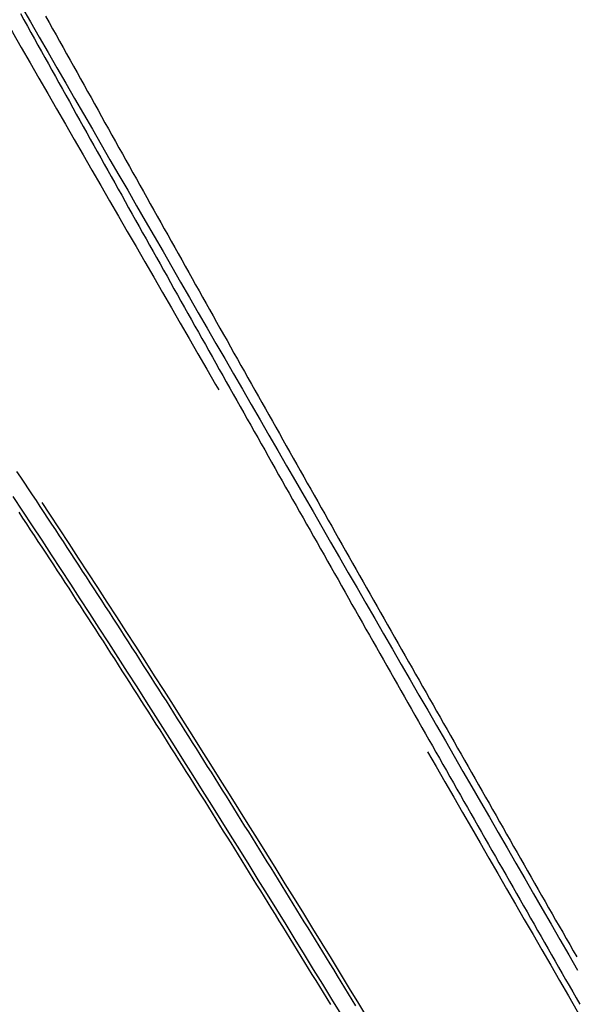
# Model space of a CAD drawing. Header units: metres. Extents: x 209747 to 209830, y 1182430 to 1182564.
# Tile 247 of 256: x 209780.5 to 209788.52, y 1182475.54 to 1182489.71. Entities that reach past the tile are written whole.
import ezdxf

# ---------------------------------------------------------------- set-up
doc = ezdxf.new("R2010")
doc.units = ezdxf.units.M
doc.header["$MEASUREMENT"] = 0
doc.linetypes.add('DGN Style 2', pattern=[15.036391, 9.021834, -6.014556])
doc.layers.get('0').update_dxf_attribs({"color": 254})

# ---------------------------------------------------------------- blocks, each defined once
blk = doc.blocks.new('*U3')
at = {"color": 3, "linetype": 'Continuous'}
for p, q in [((29.613, -9.261), (29.663, -9.352)), ((29.663, -9.352), (29.714, -9.442)), ((29.714, -9.442), (29.764, -9.533)), ((29.764, -9.533), (29.814, -9.624)), ((29.814, -9.624), (29.865, -9.714)), ((29.865, -9.714), (29.915, -9.805)), ((29.915, -9.805), (29.965, -9.895)), ((29.965, -9.895), (30.016, -9.985)), ((30.016, -9.985), (30.066, -10.076)), ((30.066, -10.076), (30.116, -10.166)), ((30.116, -10.166), (30.167, -10.256)), ((30.167, -10.256), (30.217, -10.347)), ((30.217, -10.347), (30.267, -10.437)), ((30.267, -10.437), (30.318, -10.527)), ((30.318, -10.527), (30.368, -10.617)), ((30.368, -10.617), (30.418, -10.708)), ((30.418, -10.708), (30.469, -10.798)), ((30.469, -10.798), (30.519, -10.888)), ((30.519, -10.888), (30.569, -10.978)), ((30.569, -10.978), (30.619, -11.068)), ((30.619, -11.068), (30.67, -11.158)), ((30.67, -11.158), (30.72, -11.248)), ((30.72, -11.248), (30.77, -11.338)), ((30.77, -11.338), (30.82, -11.428)), ((30.82, -11.428), (30.871, -11.518)), ((30.871, -11.518), (30.921, -11.608)), ((30.921, -11.608), (30.971, -11.698)), ((30.971, -11.698), (31.021, -11.787)), ((31.021, -11.787), (31.072, -11.877)), ((31.072, -11.877), (31.122, -11.967)), ((31.122, -11.967), (31.172, -12.057)), ((31.172, -12.057), (31.222, -12.147)), ((31.222, -12.147), (31.273, -12.236)), ((31.273, -12.236), (31.323, -12.326)), ((31.323, -12.326), (31.373, -12.416)), ((31.373, -12.416), (31.423, -12.505)), ((31.423, -12.505), (31.473, -12.595)), ((31.473, -12.595), (31.524, -12.685)), ((31.524, -12.685), (31.574, -12.774)), ((31.574, -12.774), (31.624, -12.864)), ((31.624, -12.864), (31.674, -12.953)), ((31.674, -12.953), (31.725, -13.043)), ((31.725, -13.043), (31.775, -13.133)), ((31.775, -13.133), (31.825, -13.222)), ((31.825, -13.222), (31.875, -13.312)), ((31.875, -13.312), (31.926, -13.401)), ((31.926, -13.401), (31.976, -13.49)), ((31.976, -13.49), (32.026, -13.58)), ((32.026, -13.58), (32.076, -13.669)), ((32.076, -13.669), (32.126, -13.759)), ((32.126, -13.759), (32.177, -13.848)), ((32.177, -13.848), (32.227, -13.937)), ((32.227, -13.937), (32.277, -14.027)), ((32.277, -14.027), (32.327, -14.116)), ((32.327, -14.116), (32.378, -14.205)), ((32.378, -14.205), (32.428, -14.295)), ((32.428, -14.295), (32.478, -14.384)), ((32.478, -14.384), (32.528, -14.473)), ((32.528, -14.473), (32.579, -14.562)), ((32.579, -14.562), (32.629, -14.652)), ((32.629, -14.652), (32.679, -14.741)), ((32.679, -14.741), (32.729, -14.83)), ((32.729, -14.83), (32.78, -14.919)), ((32.78, -14.919), (32.83, -15.008)), ((32.83, -15.008), (32.88, -15.098)), ((32.88, -15.098), (32.93, -15.187)), ((32.93, -15.187), (32.981, -15.276)), ((32.981, -15.276), (33.031, -15.365)), ((33.031, -15.365), (33.081, -15.454)), ((33.081, -15.454), (33.132, -15.543)), ((33.132, -15.543), (33.182, -15.632)), ((33.182, -15.632), (33.232, -15.721)), ((33.232, -15.721), (33.282, -15.81)), ((29.619, -15.937), (29.563, -15.853)), ((33.282, -15.81), (33.333, -15.899)), ((29.675, -16.021), (29.619, -15.937)), ((33.333, -15.899), (33.383, -15.988)), ((33.383, -15.988), (33.433, -16.077)), ((29.731, -16.105), (29.675, -16.021)), ((29.787, -16.189), (29.731, -16.105)), ((33.433, -16.077), (33.484, -16.166)), ((29.843, -16.273), (29.787, -16.189)), ((29.899, -16.357), (29.843, -16.273)), ((33.484, -16.166), (33.534, -16.255)), ((33.534, -16.255), (33.584, -16.344)), ((29.955, -16.442), (29.899, -16.357)), ((30.01, -16.526), (29.955, -16.442)), ((33.584, -16.344), (33.634, -16.433)), ((33.634, -16.433), (33.685, -16.522)), ((30.066, -16.61), (30.01, -16.526)), ((33.685, -16.522), (33.735, -16.611)), ((30.122, -16.695), (30.066, -16.61)), ((30.177, -16.779), (30.122, -16.695)), ((33.735, -16.611), (33.785, -16.7)), ((33.785, -16.7), (33.836, -16.789)), ((30.233, -16.863), (30.177, -16.779)), ((30.288, -16.948), (30.233, -16.863)), ((33.836, -16.789), (33.886, -16.877)), ((30.343, -17.032), (30.288, -16.948)), ((33.886, -16.877), (33.936, -16.966)), ((33.936, -16.966), (33.987, -17.055)), ((30.399, -17.117), (30.343, -17.032)), ((30.454, -17.201), (30.399, -17.117)), ((33.987, -17.055), (34.037, -17.144)), ((34.037, -17.144), (34.087, -17.233)), ((30.509, -17.286), (30.454, -17.201)), ((30.565, -17.371), (30.509, -17.286)), ((34.087, -17.233), (34.138, -17.322)), ((30.62, -17.456), (30.565, -17.371)), ((34.138, -17.322), (34.188, -17.41)), ((34.188, -17.41), (34.238, -17.499)), ((30.675, -17.54), (30.62, -17.456)), ((30.73, -17.625), (30.675, -17.54)), ((34.238, -17.499), (34.289, -17.588)), ((30.785, -17.71), (30.73, -17.625)), ((30.84, -17.795), (30.785, -17.71)), ((34.289, -17.588), (34.339, -17.677)), ((34.339, -17.677), (34.389, -17.766)), ((30.895, -17.88), (30.84, -17.795)), ((34.389, -17.766), (34.44, -17.854)), ((34.44, -17.854), (34.49, -17.943)), ((30.95, -17.965), (30.895, -17.88)), ((31.005, -18.05), (30.95, -17.965)), ((34.49, -17.943), (34.54, -18.032)), ((31.06, -18.135), (31.005, -18.05)), ((31.114, -18.22), (31.06, -18.135)), ((34.54, -18.032), (34.591, -18.121)), ((34.591, -18.121), (34.641, -18.209)), ((31.169, -18.305), (31.114, -18.22)), ((34.641, -18.209), (34.691, -18.298)), ((31.224, -18.39), (31.169, -18.305)), ((31.279, -18.475), (31.224, -18.39)), ((34.691, -18.298), (34.742, -18.387)), ((34.742, -18.387), (34.792, -18.475)), ((31.333, -18.56), (31.279, -18.475)), ((31.388, -18.645), (31.333, -18.56)), ((34.792, -18.475), (34.843, -18.564)), ((34.843, -18.564), (34.893, -18.653)), ((31.442, -18.731), (31.388, -18.645)), ((34.893, -18.653), (34.943, -18.741)), ((31.497, -18.816), (31.442, -18.731)), ((31.551, -18.901), (31.497, -18.816)), ((34.943, -18.741), (34.994, -18.83)), ((34.994, -18.83), (35.044, -18.919)), ((31.606, -18.986), (31.551, -18.901)), ((31.66, -19.072), (31.606, -18.986)), ((35.044, -18.919), (35.095, -19.007)), ((31.715, -19.157), (31.66, -19.072)), ((35.095, -19.007), (35.145, -19.096)), ((35.145, -19.096), (35.195, -19.185)), ((31.769, -19.243), (31.715, -19.157)), ((31.823, -19.328), (31.769, -19.243)), ((35.195, -19.185), (35.246, -19.273)), ((35.246, -19.273), (35.296, -19.362)), ((31.877, -19.414), (31.823, -19.328)), ((31.932, -19.499), (31.877, -19.414)), ((35.296, -19.362), (35.347, -19.45)), ((31.986, -19.585), (31.932, -19.499)), ((35.347, -19.45), (35.397, -19.539)), ((35.397, -19.539), (35.447, -19.628)), ((32.04, -19.67), (31.986, -19.585)), ((32.094, -19.756), (32.04, -19.67)), ((35.447, -19.628), (35.498, -19.716)), ((32.148, -19.841), (32.094, -19.756)), ((32.202, -19.927), (32.148, -19.841)), ((35.498, -19.716), (35.548, -19.805)), ((35.548, -19.805), (35.599, -19.893)), ((32.256, -20.013), (32.202, -19.927)), ((35.599, -19.893), (35.649, -19.982)), ((35.649, -19.982), (35.7, -20.071)), ((32.31, -20.098), (32.256, -20.013)), ((32.364, -20.184), (32.31, -20.098)), ((35.7, -20.071), (35.75, -20.159)), ((32.418, -20.27), (32.364, -20.184)), ((32.472, -20.356), (32.418, -20.27)), ((35.75, -20.159), (35.801, -20.248)), ((35.801, -20.248), (35.851, -20.336)), ((32.526, -20.441), (32.472, -20.356)), ((35.851, -20.336), (35.902, -20.425)), ((32.58, -20.527), (32.526, -20.441)), ((32.633, -20.613), (32.58, -20.527)), ((35.902, -20.425), (35.952, -20.513)), ((35.952, -20.513), (36.002, -20.602)), ((32.687, -20.699), (32.633, -20.613)), ((36.002, -20.602), (36.053, -20.69)), ((36.053, -20.69), (36.103, -20.779)), ((32.741, -20.785), (32.687, -20.699)), ((32.794, -20.871), (32.741, -20.785)), ((36.103, -20.779), (36.154, -20.867)), ((32.848, -20.957), (32.794, -20.871)), ((32.902, -21.043), (32.848, -20.957)), ((36.154, -20.867), (36.204, -20.956)), ((36.204, -20.956), (36.255, -21.044)), ((32.955, -21.129), (32.902, -21.043)), ((36.255, -21.044), (36.305, -21.133)), ((33.009, -21.215), (32.955, -21.129)), ((33.062, -21.301), (33.009, -21.215)), ((36.305, -21.133), (36.356, -21.221)), ((36.356, -21.221), (36.406, -21.31)), ((33.116, -21.387), (33.062, -21.301)), ((33.169, -21.473), (33.116, -21.387)), ((36.406, -21.31), (36.457, -21.398)), ((36.457, -21.398), (36.507, -21.487)), ((33.223, -21.559), (33.169, -21.473)), ((36.507, -21.487), (36.558, -21.575)), ((33.276, -21.645), (33.223, -21.559)), ((33.33, -21.731), (33.276, -21.645)), ((36.558, -21.575), (36.608, -21.664)), ((36.608, -21.664), (36.659, -21.752)), ((33.383, -21.817), (33.33, -21.731)), ((33.436, -21.903), (33.383, -21.817)), ((36.659, -21.752), (36.709, -21.841)), ((33.49, -21.99), (33.436, -21.903)), ((36.709, -21.841), (36.76, -21.929)), ((36.76, -21.929), (36.81, -22.018)), ((33.543, -22.076), (33.49, -21.99)), ((33.596, -22.162), (33.543, -22.076)), ((36.81, -22.018), (36.861, -22.106)), ((36.861, -22.106), (36.911, -22.194)), ((33.649, -22.248), (33.596, -22.162)), ((33.702, -22.335), (33.649, -22.248)), ((36.911, -22.194), (36.962, -22.283)), ((33.756, -22.421), (33.702, -22.335)), ((36.962, -22.283), (37.013, -22.371)), ((37.013, -22.371), (37.063, -22.46)), ((33.809, -22.507), (33.756, -22.421)), ((33.862, -22.594), (33.809, -22.507)), ((37.063, -22.46), (37.114, -22.548)), ((33.915, -22.68), (33.862, -22.594)), ((33.968, -22.766), (33.915, -22.68)), ((37.114, -22.548), (37.164, -22.636)), ((37.164, -22.636), (37.215, -22.725)), ((34.021, -22.853), (33.968, -22.766)), ((37.215, -22.725), (37.265, -22.813)), ((37.265, -22.813), (37.316, -22.902)), ((34.074, -22.939), (34.021, -22.853)), ((34.127, -23.025), (34.074, -22.939)), ((37.316, -22.902), (37.366, -22.99)), ((34.18, -23.112), (34.127, -23.025)), ((37.366, -22.99), (37.417, -23.078)), ((37.417, -23.078), (37.467, -23.167)), ((34.233, -23.198), (34.18, -23.112)), ((34.286, -23.285), (34.233, -23.198)), ((37.467, -23.167), (37.518, -23.255)), ((34.339, -23.371), (34.286, -23.285)), ((34.392, -23.458), (34.339, -23.371)), ((37.518, -23.255), (37.569, -23.343)), ((37.569, -23.343), (37.619, -23.432)), ((34.445, -23.544), (34.392, -23.458)), ((37.619, -23.432), (37.67, -23.52))]:
    blk.add_line(p, q, dxfattribs=at)
at = {"color": 40, "linetype": 'Continuous'}
for p, q in [((29.976, -9.297), (30.026, -9.387)), ((30.026, -9.387), (30.076, -9.478)), ((30.076, -9.478), (30.127, -9.568)), ((30.127, -9.568), (30.177, -9.659)), ((30.177, -9.659), (30.228, -9.749)), ((30.228, -9.749), (30.278, -9.839)), ((30.278, -9.839), (30.328, -9.93)), ((30.328, -9.93), (30.378, -10.02)), ((30.378, -10.02), (30.429, -10.11)), ((30.429, -10.11), (30.479, -10.201)), ((30.479, -10.201), (30.529, -10.291)), ((30.529, -10.291), (30.58, -10.381)), ((30.58, -10.381), (30.63, -10.471)), ((30.63, -10.471), (30.68, -10.561)), ((30.68, -10.561), (30.731, -10.652)), ((30.731, -10.652), (30.781, -10.742)), ((30.781, -10.742), (30.831, -10.832)), ((30.831, -10.832), (30.881, -10.922)), ((30.881, -10.922), (30.932, -11.012)), ((30.932, -11.012), (30.982, -11.102)), ((30.982, -11.102), (31.032, -11.192)), ((31.032, -11.192), (31.082, -11.282)), ((31.082, -11.282), (31.133, -11.371)), ((31.133, -11.371), (31.183, -11.461)), ((31.183, -11.461), (31.233, -11.551)), ((31.233, -11.551), (31.283, -11.641)), ((31.283, -11.641), (31.333, -11.731)), ((31.333, -11.731), (31.384, -11.821)), ((31.384, -11.821), (31.434, -11.91)), ((31.434, -11.91), (31.484, -12)), ((31.484, -12), (31.534, -12.09)), ((31.534, -12.09), (31.585, -12.179)), ((31.585, -12.179), (31.635, -12.269)), ((31.635, -12.269), (31.685, -12.359)), ((31.685, -12.359), (31.735, -12.448)), ((31.735, -12.448), (31.785, -12.538)), ((31.785, -12.538), (31.836, -12.628)), ((31.836, -12.628), (31.886, -12.717)), ((31.886, -12.717), (31.936, -12.807)), ((31.936, -12.807), (31.986, -12.896)), ((31.986, -12.896), (32.037, -12.986)), ((32.037, -12.986), (32.087, -13.075)), ((32.087, -13.075), (32.137, -13.165)), ((32.137, -13.165), (32.187, -13.254)), ((32.187, -13.254), (32.237, -13.344)), ((32.237, -13.344), (32.288, -13.433)), ((32.288, -13.433), (32.338, -13.522)), ((32.338, -13.522), (32.388, -13.612)), ((32.388, -13.612), (32.438, -13.701)), ((32.438, -13.701), (32.488, -13.79)), ((32.488, -13.79), (32.539, -13.88)), ((32.539, -13.88), (32.589, -13.969)), ((32.589, -13.969), (32.639, -14.058)), ((32.639, -14.058), (32.689, -14.148)), ((32.689, -14.148), (32.74, -14.237)), ((32.74, -14.237), (32.79, -14.326)), ((32.79, -14.326), (32.84, -14.415)), ((32.84, -14.415), (32.89, -14.504)), ((32.89, -14.504), (32.941, -14.594)), ((32.941, -14.594), (32.991, -14.683)), ((32.991, -14.683), (33.041, -14.772)), ((33.041, -14.772), (33.091, -14.861)), ((33.091, -14.861), (33.142, -14.95)), ((33.142, -14.95), (33.192, -15.039)), ((33.192, -15.039), (33.242, -15.128)), ((33.242, -15.128), (33.292, -15.217)), ((33.292, -15.217), (33.343, -15.307)), ((33.343, -15.307), (33.393, -15.396)), ((33.393, -15.396), (33.443, -15.485)), ((33.443, -15.485), (33.493, -15.574)), ((33.493, -15.574), (33.544, -15.663)), ((33.544, -15.663), (33.594, -15.752)), ((33.594, -15.752), (33.644, -15.841)), ((33.644, -15.841), (33.694, -15.93)), ((33.694, -15.93), (33.745, -16.019)), ((33.745, -16.019), (33.795, -16.107)), ((33.795, -16.107), (33.845, -16.196)), ((33.845, -16.196), (33.896, -16.285)), ((33.896, -16.285), (33.946, -16.374)), ((29.649, -16.523), (29.593, -16.439)), ((33.946, -16.374), (33.996, -16.463)), ((29.704, -16.607), (29.649, -16.523)), ((33.996, -16.463), (34.046, -16.552)), ((34.046, -16.552), (34.097, -16.641)), ((29.76, -16.691), (29.704, -16.607)), ((29.815, -16.775), (29.76, -16.691)), ((34.097, -16.641), (34.147, -16.73)), ((29.871, -16.859), (29.815, -16.775)), ((29.926, -16.944), (29.871, -16.859)), ((34.147, -16.73), (34.197, -16.818)), ((34.197, -16.818), (34.248, -16.907)), ((29.982, -17.028), (29.926, -16.944)), ((34.248, -16.907), (34.298, -16.996)), ((34.298, -16.996), (34.348, -17.085)), ((30.037, -17.112), (29.982, -17.028)), ((30.092, -17.197), (30.037, -17.112)), ((34.348, -17.085), (34.399, -17.174)), ((30.148, -17.281), (30.092, -17.197)), ((30.203, -17.366), (30.148, -17.281)), ((34.399, -17.174), (34.449, -17.263)), ((34.449, -17.263), (34.499, -17.351)), ((30.258, -17.45), (30.203, -17.366)), ((34.499, -17.351), (34.55, -17.44)), ((30.313, -17.535), (30.258, -17.45)), ((30.368, -17.619), (30.313, -17.535)), ((34.55, -17.44), (34.6, -17.529)), ((34.6, -17.529), (34.65, -17.618)), ((30.423, -17.704), (30.368, -17.619)), ((30.478, -17.788), (30.423, -17.704)), ((34.65, -17.618), (34.701, -17.706)), ((34.701, -17.706), (34.751, -17.795)), ((30.533, -17.873), (30.478, -17.788)), ((34.751, -17.795), (34.801, -17.884)), ((30.588, -17.958), (30.533, -17.873)), ((30.643, -18.043), (30.588, -17.958)), ((34.801, -17.884), (34.852, -17.972)), ((34.852, -17.972), (34.902, -18.061)), ((30.698, -18.127), (30.643, -18.043)), ((30.753, -18.212), (30.698, -18.127)), ((34.902, -18.061), (34.952, -18.15)), ((30.808, -18.297), (30.753, -18.212)), ((34.952, -18.15), (35.003, -18.239)), ((35.003, -18.239), (35.053, -18.327)), ((30.862, -18.382), (30.808, -18.297)), ((30.917, -18.467), (30.862, -18.382)), ((35.053, -18.327), (35.103, -18.416)), ((35.103, -18.416), (35.154, -18.505)), ((30.972, -18.552), (30.917, -18.467)), ((31.026, -18.637), (30.972, -18.552)), ((35.154, -18.505), (35.204, -18.593)), ((31.081, -18.722), (31.026, -18.637)), ((35.204, -18.593), (35.255, -18.682)), ((35.255, -18.682), (35.305, -18.77)), ((31.135, -18.807), (31.081, -18.722)), ((31.19, -18.892), (31.135, -18.807)), ((35.305, -18.77), (35.355, -18.859)), ((31.244, -18.977), (31.19, -18.892)), ((31.298, -19.063), (31.244, -18.977)), ((35.355, -18.859), (35.406, -18.948)), ((35.406, -18.948), (35.456, -19.036)), ((31.353, -19.148), (31.298, -19.063)), ((35.456, -19.036), (35.507, -19.125)), ((35.507, -19.125), (35.557, -19.214)), ((31.407, -19.233), (31.353, -19.148)), ((31.461, -19.318), (31.407, -19.233)), ((35.557, -19.214), (35.607, -19.302)), ((31.516, -19.404), (31.461, -19.318)), ((31.57, -19.489), (31.516, -19.404)), ((35.607, -19.302), (35.658, -19.391)), ((35.658, -19.391), (35.708, -19.479)), ((31.624, -19.574), (31.57, -19.489)), ((35.708, -19.479), (35.759, -19.568)), ((31.678, -19.66), (31.624, -19.574)), ((31.732, -19.745), (31.678, -19.66)), ((35.759, -19.568), (35.809, -19.656)), ((35.809, -19.656), (35.859, -19.745)), ((31.786, -19.831), (31.732, -19.745)), ((31.84, -19.916), (31.786, -19.831)), ((35.859, -19.745), (35.91, -19.834)), ((35.91, -19.834), (35.96, -19.922)), ((31.894, -20.002), (31.84, -19.916)), ((35.96, -19.922), (36.011, -20.011)), ((31.948, -20.087), (31.894, -20.002)), ((32.002, -20.173), (31.948, -20.087)), ((36.011, -20.011), (36.061, -20.099)), ((36.061, -20.099), (36.112, -20.188)), ((32.056, -20.258), (32.002, -20.173)), ((32.11, -20.344), (32.056, -20.258)), ((36.112, -20.188), (36.162, -20.276)), ((32.164, -20.429), (32.11, -20.344)), ((36.162, -20.276), (36.213, -20.365)), ((36.213, -20.365), (36.263, -20.453)), ((32.218, -20.515), (32.164, -20.429)), ((32.272, -20.601), (32.218, -20.515)), ((36.263, -20.453), (36.314, -20.542)), ((36.314, -20.542), (36.364, -20.63)), ((32.325, -20.687), (32.272, -20.601)), ((32.379, -20.772), (32.325, -20.687)), ((36.364, -20.63), (36.414, -20.719)), ((32.433, -20.858), (32.379, -20.772)), ((36.414, -20.719), (36.465, -20.807)), ((36.465, -20.807), (36.515, -20.896)), ((32.486, -20.944), (32.433, -20.858)), ((32.54, -21.03), (32.486, -20.944)), ((36.515, -20.896), (36.566, -20.984)), ((32.594, -21.116), (32.54, -21.03)), ((32.647, -21.201), (32.594, -21.116)), ((36.566, -20.984), (36.616, -21.073)), ((36.616, -21.073), (36.667, -21.161)), ((32.701, -21.287), (32.647, -21.201)), ((36.667, -21.161), (36.717, -21.25)), ((36.717, -21.25), (36.768, -21.338)), ((32.754, -21.373), (32.701, -21.287)), ((32.808, -21.459), (32.754, -21.373)), ((36.768, -21.338), (36.818, -21.427)), ((32.861, -21.545), (32.808, -21.459)), ((32.914, -21.631), (32.861, -21.545)), ((36.818, -21.427), (36.869, -21.515)), ((36.869, -21.515), (36.919, -21.603)), ((32.968, -21.717), (32.914, -21.631)), ((36.919, -21.603), (36.97, -21.692)), ((33.021, -21.803), (32.968, -21.717)), ((33.074, -21.889), (33.021, -21.803)), ((36.97, -21.692), (37.02, -21.78)), ((37.02, -21.78), (37.071, -21.869)), ((33.128, -21.975), (33.074, -21.889)), ((37.071, -21.869), (37.121, -21.957)), ((37.121, -21.957), (37.172, -22.046)), ((33.181, -22.061), (33.128, -21.975)), ((33.234, -22.147), (33.181, -22.061)), ((37.172, -22.046), (37.222, -22.134)), ((33.288, -22.233), (33.234, -22.147)), ((33.341, -22.32), (33.288, -22.233)), ((37.222, -22.134), (37.273, -22.222)), ((37.273, -22.222), (37.323, -22.311)), ((33.394, -22.406), (33.341, -22.32)), ((37.323, -22.311), (37.374, -22.399)), ((33.447, -22.492), (33.394, -22.406)), ((33.5, -22.578), (33.447, -22.492)), ((37.374, -22.399), (37.425, -22.487)), ((37.425, -22.487), (37.475, -22.576)), ((33.553, -22.664), (33.5, -22.578)), ((33.606, -22.751), (33.553, -22.664)), ((37.475, -22.576), (37.526, -22.664)), ((37.526, -22.664), (37.576, -22.753)), ((33.659, -22.837), (33.606, -22.751)), ((37.576, -22.753), (37.627, -22.841)), ((33.712, -22.923), (33.659, -22.837)), ((33.765, -23.009), (33.712, -22.923)), ((33.818, -23.096), (33.765, -23.009)), ((33.871, -23.182), (33.818, -23.096)), ((33.924, -23.269), (33.871, -23.182)), ((33.977, -23.355), (33.924, -23.269)), ((34.03, -23.441), (33.977, -23.355)), ((34.083, -23.528), (34.03, -23.441))]:
    blk.add_line(p, q, dxfattribs=at)
blk = doc.blocks.new('ATTEMP')
at = {"color": 5, "linetype": 'Continuous', "flags": 128}
for points in [[(19.15, -9.159), (19.277, -9.379), (19.405, -9.6), (19.532, -9.821), (19.659, -10.041), (19.787, -10.262), (19.914, -10.482), (20.041, -10.703), (20.169, -10.923), (20.296, -11.144), (20.423, -11.364), (20.551, -11.585), (20.678, -11.805), (20.805, -12.026), (20.932, -12.246), (21.06, -12.466), (21.187, -12.687), (21.314, -12.907), (21.441, -13.127), (21.568, -13.347), (21.695, -13.568), (21.823, -13.788), (21.95, -14.008), (22.077, -14.228), (22.204, -14.449), (22.331, -14.669), (22.458, -14.889), (22.585, -15.109), (22.713, -15.329), (22.84, -15.549), (22.967, -15.77), (23.094, -15.99), (23.221, -16.21), (23.348, -16.43), (23.475, -16.65), (23.602, -16.87), (23.729, -17.09), (23.856, -17.31), (23.983, -17.53), (24.11, -17.75), (24.237, -17.971), (24.365, -18.191), (24.492, -18.411), (24.619, -18.631), (24.746, -18.851), (24.873, -19.071), (25, -19.291), (25.127, -19.511), (25.254, -19.731), (25.381, -19.951), (25.508, -20.171), (25.635, -20.391), (25.762, -20.611), (25.889, -20.831), (26.016, -21.051), (26.143, -21.271), (26.27, -21.491), (26.397, -21.711), (26.524, -21.931), (26.651, -22.151), (26.778, -22.371), (26.905, -22.591), (27.032, -22.811), (27.159, -23.031)], [(19.024, -16.215), (19.163, -16.424), (19.302, -16.633), (19.44, -16.843), (19.578, -17.053), (19.716, -17.263), (19.853, -17.474), (19.991, -17.685), (20.128, -17.896), (20.264, -18.107), (20.401, -18.319), (20.537, -18.53), (20.673, -18.742), (20.809, -18.954), (20.944, -19.167), (21.08, -19.38), (21.215, -19.592), (21.35, -19.805), (21.484, -20.019), (21.619, -20.232), (21.753, -20.446), (21.887, -20.659), (22.021, -20.873), (22.155, -21.087), (22.288, -21.302), (22.422, -21.516), (22.555, -21.731), (22.688, -21.945), (22.821, -22.16), (22.954, -22.375), (23.086, -22.59), (23.219, -22.806), (23.351, -23.021), (23.483, -23.236), (23.615, -23.452), (23.747, -23.668)]]:
    blk.add_lwpolyline(points, dxfattribs=at)
at = {"color": 1, "linetype": 'DGN Style 2', "flags": 128}
blk.add_lwpolyline([(-11.705, 0.001), (-11.702, 0.261), (-11.692, 0.522), (-11.677, 0.785), (-11.655, 1.047), (-11.626, 1.311), (-11.592, 1.574), (-11.551, 1.837), (-11.503, 2.1), (-11.45, 2.362), (-11.39, 2.624), (-11.324, 2.885), (-11.252, 3.145), (-11.174, 3.403), (-11.089, 3.661), (-10.999, 3.916), (-10.902, 4.17), (-10.799, 4.423), (-10.691, 4.673), (-10.576, 4.921), (-10.455, 5.166), (-10.329, 5.409), (-10.197, 5.649), (-10.059, 5.887), (-9.915, 6.121), (-9.766, 6.352), (-9.611, 6.58), (-9.451, 6.804), (-9.285, 7.025), (-9.114, 7.242), (-8.938, 7.455), (-8.757, 7.664), (-8.571, 7.869), (-8.379, 8.07), (-8.184, 8.266), (-7.983, 8.457), (-7.778, 8.644), (-7.568, 8.826), (-7.354, 9.003), (-7.136, 9.175), (-6.913, 9.342), (-6.687, 9.504), (-6.456, 9.66), (-6.222, 9.811), (-5.985, 9.956), (-5.743, 10.096), (-5.499, 10.23), (-5.251, 10.358), (-5, 10.48), (-4.747, 10.596), (-4.49, 10.706), (-4.231, 10.81), (-3.97, 10.908), (-3.706, 10.999), (-3.44, 11.085), (-3.171, 11.163), (-2.901, 11.236), (-2.63, 11.302), (-2.356, 11.361), (-2.082, 11.414), (-1.806, 11.46), (-1.529, 11.5), (-1.251, 11.532), (-0.972, 11.559), (-0.693, 11.578), (-0.414, 11.591), (-0.134, 11.597), (0.146, 11.596), (0.426, 11.589), (0.706, 11.575), (0.985, 11.554), (1.264, 11.526), (1.542, 11.492), (1.819, 11.451), (2.096, 11.403), (2.37, 11.349), (2.644, 11.288), (2.916, 11.22), (3.186, 11.146), (3.455, 11.066), (3.721, 10.979), (3.986, 10.885), (4.248, 10.785), (4.507, 10.679), (4.764, 10.567), (5.018, 10.448), (5.27, 10.323), (5.518, 10.193), (5.763, 10.056), (6.004, 9.913), (6.242, 9.765), (6.477, 9.611), (6.707, 9.451), (6.934, 9.286), (7.157, 9.115), (7.375, 8.939), (7.589, 8.758), (7.799, 8.571), (8.004, 8.38), (8.205, 8.183), (8.4, 7.982), (8.591, 7.776), (8.777, 7.566), (8.957, 7.351), (9.133, 7.132), (9.303, 6.909), (9.467, 6.681), (9.626, 6.45), (9.779, 6.215), (9.926, 5.983), (10.072, 5.75), (10.217, 5.518), (10.361, 5.286), (10.504, 5.054), (10.646, 4.823), (10.787, 4.592), (10.927, 4.361), (11.067, 4.13), (11.206, 3.9), (11.344, 3.67), (11.481, 3.44), (11.618, 3.21), (11.754, 2.981), (11.89, 2.753), (12.025, 2.524), (12.16, 2.296), (12.294, 2.068), (12.428, 1.841), (12.562, 1.613), (12.695, 1.386), (12.828, 1.16), (12.96, 0.933), (13.092, 0.707), (13.224, 0.481), (13.356, 0.255), (13.487, 0.03), (13.618, -0.195), (13.749, -0.42), (13.88, -0.645), (14.01, -0.87), (14.14, -1.094), (14.27, -1.318), (14.4, -1.542), (14.53, -1.766), (14.66, -1.99), (14.789, -2.213), (14.918, -2.436), (15.048, -2.659), (15.177, -2.883), (15.306, -3.105), (15.435, -3.328), (15.563, -3.551), (15.692, -3.773), (15.821, -3.996), (15.949, -4.218), (16.078, -4.44), (16.206, -4.662), (16.334, -4.884), (16.462, -5.106), (16.591, -5.328), (16.719, -5.55), (16.847, -5.771), (16.975, -5.993), (17.103, -6.214), (17.231, -6.436), (17.358, -6.657), (17.486, -6.878), (17.614, -7.099), (17.742, -7.321), (17.87, -7.542), (17.997, -7.763), (18.125, -7.984), (18.252, -8.205), (18.38, -8.426), (18.508, -8.646), (18.635, -8.867), (18.762, -9.088), (18.89, -9.309), (19.017, -9.529), (19.145, -9.75), (19.272, -9.971), (19.4, -10.191), (19.527, -10.412), (19.654, -10.632), (19.782, -10.853), (19.909, -11.073), (20.036, -11.294), (20.163, -11.514), (20.291, -11.735), (20.418, -11.955), (20.545, -12.176), (20.672, -12.396), (20.8, -12.616), (20.927, -12.837), (21.054, -13.057), (21.181, -13.277), (21.308, -13.497), (21.436, -13.718), (21.563, -13.938), (21.69, -14.158), (21.817, -14.378), (21.944, -14.599), (22.071, -14.819), (22.198, -15.039), (22.326, -15.259), (22.453, -15.479), (22.58, -15.699), (22.707, -15.92), (22.834, -16.14), (22.961, -16.36), (23.088, -16.58), (23.215, -16.8), (23.342, -17.02), (23.469, -17.24), (23.596, -17.46), (23.724, -17.68), (23.851, -17.9), (23.978, -18.121), (24.105, -18.341), (24.232, -18.561), (24.359, -18.781), (24.486, -19.001), (24.613, -19.221), (24.74, -19.441), (24.867, -19.661), (24.994, -19.881), (25.121, -20.101), (25.248, -20.321), (25.375, -20.541), (25.502, -20.761), (25.629, -20.981), (25.756, -21.201), (25.883, -21.421), (26.01, -21.641), (26.137, -21.861), (26.264, -22.081), (26.391, -22.301), (26.518, -22.521), (26.645, -22.741), (26.772, -22.961), (26.899, -23.181), (27.026, -23.401), (27.153, -23.621), (27.28, -23.841), (27.407, -24.061), (27.534, -24.281), (27.661, -24.501), (27.788, -24.721), (27.915, -24.941), (28.042, -25.161), (28.169, -25.381), (28.296, -25.601), (28.423, -25.821), (28.55, -26.041), (28.677, -26.261), (28.804, -26.481), (28.931, -26.701), (29.058, -26.921), (29.185, -27.141), (29.312, -27.361), (29.439, -27.581), (29.566, -27.801), (29.693, -28.021), (29.82, -28.241), (29.947, -28.461), (30.074, -28.681), (30.201, -28.9), (30.328, -29.12), (30.455, -29.34), (30.582, -29.56), (30.709, -29.78), (30.836, -30), (30.963, -30.22), (31.09, -30.44), (31.217, -30.66), (31.344, -30.88), (31.471, -31.1), (31.598, -31.32), (31.725, -31.54), (31.852, -31.76), (31.979, -31.98), (32.106, -32.2), (32.233, -32.42), (32.36, -32.64), (32.487, -32.86), (32.614, -33.08), (32.741, -33.3), (32.868, -33.52), (32.995, -33.74), (33.122, -33.96), (33.249, -34.18), (33.376, -34.4), (33.503, -34.62), (33.63, -34.839), (33.757, -35.059), (33.884, -35.279), (34.011, -35.499), (34.138, -35.719), (34.265, -35.939), (34.392, -36.159), (34.519, -36.379), (34.646, -36.599), (34.773, -36.819), (34.9, -37.039), (35.027, -37.259), (35.154, -37.479), (35.281, -37.699), (35.408, -37.919), (35.535, -38.139), (35.662, -38.359), (35.789, -38.579), (35.916, -38.799), (36.043, -39.019), (36.17, -39.239), (36.297, -39.459), (36.424, -39.679), (36.551, -39.899), (36.678, -40.118), (36.805, -40.338), (36.932, -40.558), (37.059, -40.778), (37.186, -40.998), (37.313, -41.218), (37.44, -41.438), (37.567, -41.658), (37.694, -41.878), (37.821, -42.098), (37.948, -42.318), (38.075, -42.538), (38.202, -42.758), (38.329, -42.978), (38.456, -43.198), (38.583, -43.418), (38.71, -43.638), (38.837, -43.858), (38.964, -44.078), (39.091, -44.298), (39.218, -44.518), (39.345, -44.738), (39.472, -44.958), (39.599, -45.178), (39.726, -45.397), (39.853, -45.617), (39.98, -45.837), (40.107, -46.057), (40.234, -46.277), (40.361, -46.497), (40.488, -46.717), (40.615, -46.937), (40.742, -47.157), (40.869, -47.377), (40.996, -47.597), (41.123, -47.817), (41.25, -48.037), (41.377, -48.257), (41.504, -48.477), (41.631, -48.697), (41.758, -48.917), (41.885, -49.137), (42.012, -49.357), (42.139, -49.577), (42.266, -49.797), (42.393, -50.017), (42.52, -50.237), (42.647, -50.456), (42.774, -50.676), (42.901, -50.896), (43.028, -51.116), (43.155, -51.336), (43.282, -51.556), (43.409, -51.776), (43.536, -51.996), (43.663, -52.216), (43.79, -52.436), (43.917, -52.656), (44.044, -52.876), (44.171, -53.096), (44.298, -53.316), (44.425, -53.536), (44.427, -53.54)], dxfattribs=at)
at = {"color": 6, "linetype": 'DGN Style 2', "flags": 128}
blk.add_lwpolyline([(-9.255, -27.61), (-9.255, -27.356), (-9.255, -27.102), (-9.255, -26.848), (-9.255, -26.595), (-9.255, -26.342), (-9.255, -26.09), (-9.255, -25.838), (-9.255, -25.587), (-9.255, -25.337), (-9.255, -25.088), (-9.255, -24.839), (-9.255, -24.591), (-9.255, -24.344), (-9.255, -24.098), (-9.256, -23.852), (-9.256, -23.608), (-9.256, -23.365), (-9.256, -23.123), (-9.256, -22.881), (-9.257, -22.641), (-9.257, -22.402), (-9.258, -22.164), (-9.258, -21.927), (-9.258, -21.691), (-9.259, -21.456), (-9.259, -21.223), (-9.26, -20.99), (-9.26, -20.759), (-9.261, -20.529), (-9.262, -20.3), (-9.262, -20.072), (-9.263, -19.845), (-9.263, -19.62), (-9.264, -19.395), (-9.264, -19.172), (-9.265, -18.951), (-9.265, -18.73), (-9.266, -18.511), (-9.266, -18.293), (-9.266, -18.076), (-9.267, -17.86), (-9.267, -17.646), (-9.266, -17.433), (-9.266, -17.221), (-9.266, -17.011), (-9.265, -16.801), (-9.265, -16.593), (-9.264, -16.387), (-9.263, -16.181), (-9.262, -15.977), (-9.26, -15.774), (-9.259, -15.573), (-9.257, -15.373), (-9.254, -15.174), (-9.252, -14.976), (-9.249, -14.78), (-9.246, -14.585), (-9.242, -14.391), (-9.239, -14.199), (-9.235, -14.008), (-9.23, -13.818), (-9.225, -13.629), (-9.22, -13.442), (-9.214, -13.256), (-9.208, -13.072), (-9.202, -12.889), (-9.195, -12.707), (-9.187, -12.526), (-9.179, -12.347), (-9.171, -12.169), (-9.162, -11.992), (-9.153, -11.817), (-9.143, -11.643), (-9.133, -11.47), (-9.122, -11.299), (-9.111, -11.129), (-9.099, -10.96), (-9.086, -10.793), (-9.073, -10.627), (-9.059, -10.462), (-9.045, -10.298), (-9.03, -10.136), (-9.015, -9.975), (-8.999, -9.816), (-8.983, -9.658), (-8.965, -9.501), (-8.948, -9.345), (-8.929, -9.191), (-8.91, -9.038), (-8.891, -8.887), (-8.871, -8.736), (-8.85, -8.587), (-8.828, -8.44), (-8.806, -8.294), (-8.784, -8.149), (-8.761, -8.005), (-8.737, -7.863), (-8.712, -7.722), (-8.687, -7.582), (-8.661, -7.444), (-8.635, -7.307), (-8.608, -7.172), (-8.58, -7.037), (-8.552, -6.904), (-8.523, -6.773), (-8.494, -6.643), (-8.464, -6.514), (-8.433, -6.386), (-8.402, -6.259), (-8.369, -6.132), (-8.336, -6.004), (-8.301, -5.876), (-8.266, -5.748), (-8.229, -5.62), (-8.191, -5.492), (-8.152, -5.364), (-8.112, -5.237), (-8.071, -5.109), (-8.028, -4.982), (-7.985, -4.854), (-7.94, -4.728), (-7.894, -4.602), (-7.847, -4.476), (-7.798, -4.351), (-7.749, -4.226), (-7.698, -4.102), (-7.645, -3.979), (-7.592, -3.856), (-7.537, -3.735), (-7.481, -3.614), (-7.423, -3.494), (-7.364, -3.375), (-7.304, -3.257), (-7.242, -3.139), (-7.179, -3.024), (-7.114, -2.909), (-7.048, -2.795), (-6.98, -2.682), (-6.911, -2.571), (-6.841, -2.461), (-6.769, -2.352), (-6.695, -2.245), (-6.62, -2.139), (-6.543, -2.034), (-6.465, -1.931), (-6.385, -1.83), (-6.304, -1.729), (-6.22, -1.631), (-6.135, -1.533), (-6.049, -1.438), (-5.961, -1.344), (-5.871, -1.251), (-5.779, -1.16), (-5.685, -1.071), (-5.59, -0.983), (-5.493, -0.898), (-5.394, -0.813), (-5.293, -0.731), (-5.19, -0.65), (-5.085, -0.571), (-4.978, -0.494), (-4.869, -0.419), (-4.758, -0.346), (-4.645, -0.274), (-4.53, -0.205), (-4.412, -0.137), (-4.293, -0.071), (-4.171, -0.008), (-4.048, 0.054), (-3.921, 0.113), (-3.793, 0.17), (-3.662, 0.225), (-3.53, 0.277), (-3.394, 0.328), (-3.257, 0.376), (-3.117, 0.421), (-2.975, 0.464), (-2.831, 0.504), (-2.685, 0.542), (-2.536, 0.577), (-2.385, 0.609), (-2.232, 0.639), (-2.077, 0.665), (-1.919, 0.689), (-1.76, 0.71), (-1.598, 0.728), (-1.435, 0.742), (-1.269, 0.754), (-1.102, 0.762), (-0.932, 0.768), (-0.761, 0.77), (-0.589, 0.768), (-0.414, 0.764), (-0.238, 0.756), (-0.06, 0.744), (0.119, 0.73), (0.299, 0.711), (0.481, 0.69), (0.664, 0.665), (0.848, 0.636), (1.033, 0.604), (1.22, 0.569), (1.407, 0.53), (1.595, 0.487), (1.784, 0.441), (1.974, 0.392), (2.164, 0.339), (2.355, 0.283), (2.546, 0.223), (2.738, 0.16), (2.93, 0.094), (3.123, 0.024), (3.316, -0.049), (3.508, -0.125), (3.701, -0.205), (3.895, -0.288), (4.088, -0.374), (4.281, -0.463), (4.473, -0.555), (4.666, -0.65), (4.859, -0.748), (5.051, -0.849), (5.243, -0.953), (5.434, -1.06), (5.625, -1.17), (5.816, -1.282), (6.006, -1.397), (6.196, -1.515), (6.385, -1.635), (6.574, -1.758), (6.762, -1.883), (6.95, -2.011), (7.137, -2.141), (7.323, -2.274), (7.508, -2.409), (7.693, -2.546), (7.877, -2.685), (8.061, -2.827), (8.243, -2.97), (8.425, -3.116), (8.606, -3.263), (8.786, -3.413), (8.966, -3.564), (9.145, -3.717), (9.323, -3.872), (9.5, -4.029), (9.676, -4.188), (9.852, -4.348), (10.026, -4.51), (10.2, -4.673), (10.373, -4.838), (10.546, -5.005), (10.717, -5.173), (10.888, -5.342), (11.058, -5.513), (11.227, -5.686), (11.395, -5.859), (11.562, -6.034), (11.729, -6.21), (11.895, -6.387), (12.06, -6.566), (12.225, -6.745), (12.389, -6.926), (12.552, -7.108), (12.714, -7.291), (12.875, -7.475), (13.036, -7.66), (13.196, -7.846), (13.356, -8.032), (13.514, -8.22), (13.672, -8.409), (13.83, -8.598), (13.986, -8.789), (14.142, -8.98), (14.298, -9.172), (14.453, -9.365), (14.607, -9.558), (14.76, -9.753), (14.913, -9.948), (15.066, -10.143), (15.218, -10.34), (15.369, -10.537), (15.519, -10.734), (15.67, -10.933), (15.819, -11.132), (15.968, -11.331), (16.117, -11.531), (16.265, -11.732), (16.412, -11.933), (16.56, -12.135), (16.706, -12.337), (16.852, -12.54), (16.998, -12.743), (17.143, -12.946), (17.288, -13.15), (17.432, -13.355), (17.576, -13.56), (17.72, -13.765), (17.863, -13.971), (18.006, -14.177), (18.148, -14.384), (18.29, -14.591), (18.432, -14.798), (18.573, -15.005), (18.714, -15.213), (18.854, -15.422), (18.994, -15.63), (19.134, -15.839), (19.274, -16.049), (19.413, -16.258), (19.552, -16.468), (19.691, -16.678), (19.829, -16.888), (19.967, -17.099), (20.105, -17.31), (20.242, -17.521), (20.379, -17.733), (20.516, -17.944), (20.653, -18.156), (20.789, -18.368), (20.926, -18.58), (21.062, -18.793), (21.197, -19.006), (21.333, -19.219), (21.468, -19.432), (21.603, -19.645), (21.738, -19.858), (21.873, -20.072), (22.007, -20.286), (22.141, -20.5), (22.275, -20.714), (22.409, -20.929), (22.543, -21.143), (22.677, -21.358), (22.81, -21.572), (22.943, -21.787), (23.076, -22.002), (23.209, -22.218), (23.342, -22.433), (23.474, -22.648), (23.607, -22.864), (23.739, -23.08), (23.871, -23.296), (24.003, -23.511), (24.135, -23.728), (24.267, -23.944), (24.398, -24.16), (24.53, -24.376), (24.661, -24.593), (24.792, -24.809), (24.923, -25.026), (25.054, -25.243), (25.185, -25.46), (25.316, -25.676), (25.447, -25.894), (25.577, -26.111), (25.708, -26.328), (25.838, -26.545), (25.969, -26.762), (26.099, -26.98), (26.229, -27.197), (26.359, -27.415), (26.489, -27.632), (26.619, -27.85), (26.749, -28.068), (26.878, -28.285), (27.008, -28.503), (27.138, -28.721), (27.267, -28.939), (27.397, -29.157), (27.526, -29.375), (27.655, -29.593), (27.785, -29.812), (27.914, -30.03), (28.043, -30.248), (28.172, -30.466), (28.301, -30.685), (28.43, -30.903), (28.559, -31.122), (28.688, -31.34), (28.816, -31.559), (28.945, -31.777), (29.074, -31.996), (29.203, -32.215), (29.331, -32.433), (29.46, -32.652), (29.588, -32.871), (29.717, -33.09), (29.845, -33.308), (29.974, -33.527), (30.102, -33.746), (30.23, -33.965), (30.359, -34.184), (30.487, -34.403), (30.615, -34.622), (30.743, -34.841), (30.871, -35.06), (30.999, -35.279), (31.127, -35.498), (31.256, -35.717), (31.384, -35.937), (31.512, -36.156), (31.64, -36.375), (31.767, -36.594), (31.895, -36.813), (32.023, -37.033), (32.151, -37.252), (32.279, -37.471), (32.407, -37.69), (32.535, -37.91), (32.662, -38.129), (32.79, -38.349), (32.918, -38.568), (33.045, -38.787), (33.173, -39.007), (33.301, -39.226), (33.428, -39.446), (33.556, -39.665), (33.684, -39.885), (33.811, -40.104), (33.939, -40.324), (34.066, -40.543), (34.194, -40.763), (34.321, -40.982), (34.449, -41.202), (34.576, -41.421), (34.704, -41.641), (34.831, -41.86), (34.959, -42.08), (35.086, -42.3), (35.214, -42.519), (35.341, -42.739), (35.469, -42.958), (35.596, -43.178), (35.723, -43.398), (35.851, -43.617), (35.978, -43.837), (36.105, -44.057), (36.233, -44.276), (36.36, -44.496), (36.487, -44.716), (36.615, -44.936), (36.742, -45.155), (36.869, -45.375), (36.997, -45.595), (37.124, -45.814), (37.251, -46.034), (37.378, -46.254), (37.506, -46.474), (37.633, -46.693), (37.76, -46.913), (37.887, -47.133), (38.015, -47.353), (38.142, -47.573), (38.269, -47.792), (38.396, -48.012), (38.523, -48.232), (38.651, -48.452), (38.778, -48.672), (38.905, -48.891), (39.032, -49.111), (39.159, -49.331), (39.286, -49.551), (39.414, -49.771), (39.541, -49.99), (39.668, -50.21), (39.795, -50.43), (39.922, -50.65), (40.049, -50.87), (40.177, -51.09), (40.304, -51.31), (40.431, -51.529), (40.558, -51.749), (40.685, -51.969), (40.812, -52.189), (40.939, -52.409), (41.066, -52.629), (41.193, -52.849), (41.321, -53.068), (41.448, -53.288), (41.575, -53.508), (41.702, -53.728), (41.829, -53.948), (41.956, -54.168), (42.083, -54.388), (42.21, -54.608), (42.302, -54.766)], dxfattribs=at)
at = {"color": 3, "linetype": 'Continuous'}
blk.add_blockref('*U3', (-10.48, 0), dxfattribs=at)

msp = doc.modelspace()

# ---------------------------------------------------------------- block references
at = {"color": 1, "linetype": 'DGN Style 2'}
msp.add_blockref('ATTEMP', (209761.378, 1182499.061), dxfattribs=at)

doc.saveas('drawing.dxf')
